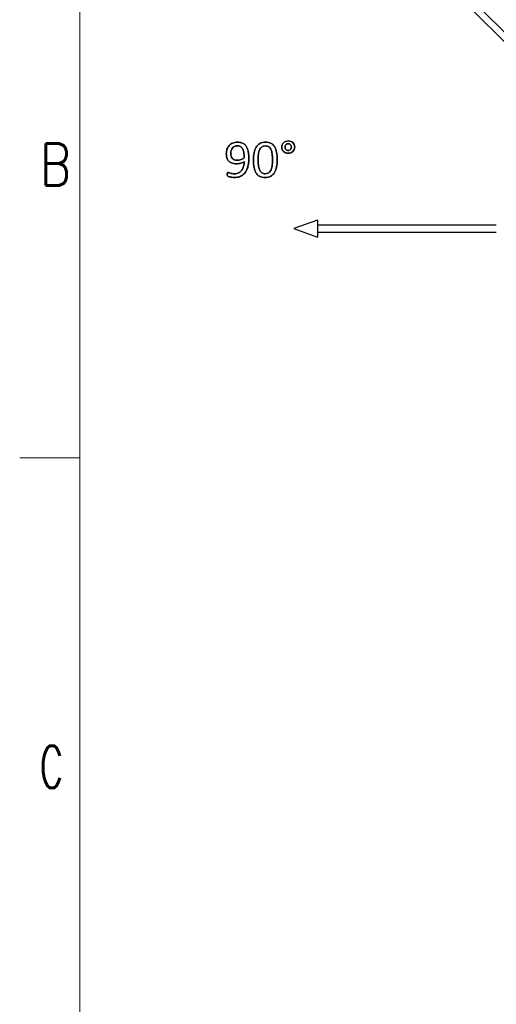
# Model space of a CAD drawing. Header units: inches. Extents: x 0 to 20790, y -12 to 14700.
# Tile 106 of 256: x 0 to 1386, y 9262 to 12123. Entities that reach past the tile are written whole.
import ezdxf

# ---------------------------------------------------------------- set-up
doc = ezdxf.new("R2010")
doc.units = ezdxf.units.IN
doc.layers.add('210', color=7, linetype='Continuous', true_color=0xffffff)
doc.layers.add('254', color=7, linetype='Continuous', true_color=0xffffff)
doc.styles.add('latin_extended', font='simplex.shx')

msp = doc.modelspace()

# ---------------------------------------------------------------- linework, layer by layer
at = {"layer": '210', "color": 7, "linetype": 'Continuous', "lineweight": 18}
for p, q in [((175, 175), (175, 14525)), ((175, 10850), (0, 10850))]:
    msp.add_line(p, q, dxfattribs=at)
at = {"layer": '254', "color": 2, "linetype": 'Continuous', "lineweight": 25}
for p, q in [((1181.523, 12286.5), (1548.153, 11919.87)), ((1562.295, 11934.012), (1195.665, 12300.642)), ((866.411, 11540.754), (797.724, 11515.754)), ((866.411, 11540.754), (866.411, 11515.754)), ((797.724, 11515.754), (866.411, 11490.754)), ((1386.405, 11525.754), (866.411, 11525.754)), ((866.411, 11515.754), (866.411, 11490.754)), ((866.411, 11505.754), (1386.405, 11505.754))]:
    msp.add_line(p, q, dxfattribs=at)
for points, knots in [([(665.782, 11706.406), (666.302, 11710.821), (666.561, 11715.177), (666.561, 11724.035), (666.331, 11728.391), (665.465, 11736.643), (664.744, 11740.48), (662.734, 11747.544), (661.426, 11750.723), (658.137, 11756.32), (656.146, 11758.715), (651.414, 11762.638), (648.645, 11764.167), (642.205, 11766.256), (638.546, 11766.793), (628.535, 11766.793), (623.515, 11765.899), (615.104, 11762.327), (611.657, 11759.897), (606.188, 11753.853), (604.213, 11750.348), (601.619, 11742.393), (601.01, 11738.201), (601.01, 11729.545), (601.501, 11725.622), (603.511, 11718.443), (605.136, 11715.322), (609.68, 11710.087), (612.724, 11708.022), (620.293, 11705.018), (624.928, 11704.242), (635.402, 11704.242), (639.758, 11704.848), (647.343, 11707.338), (650.606, 11708.743), (653.319, 11710.33), (653.203, 11705.599), (652.597, 11701.127), (650.354, 11692.613), (648.645, 11688.865), (644.144, 11682.402), (641.23, 11679.805), (637.652, 11677.901), (634.103, 11675.968), (629.833, 11675.016), (622.245, 11675.016), (619.879, 11675.189), (617.773, 11675.593), (615.667, 11675.968), (613.849, 11676.401), (610.702, 11677.316), (609.406, 11677.728), (608.396, 11678.132), (607.358, 11678.507), (606.579, 11678.709), (605.598, 11678.709), (605.252, 11678.651), (604.963, 11678.507), (604.675, 11678.391), (604.473, 11678.132), (604.299, 11677.785), (604.155, 11677.41), (604.04, 11676.92), (603.953, 11676.256), (603.896, 11675.564), (603.838, 11674.669), (603.838, 11672.217), (603.953, 11671.15), (604.184, 11670.371), (604.415, 11669.563), (604.79, 11668.928), (605.829, 11668.005), (606.636, 11667.543), (608.887, 11666.62), (610.301, 11666.187), (613.62, 11665.386), (615.494, 11665.033), (619.649, 11664.456), (621.812, 11664.312), (629.747, 11664.312), (634.796, 11665.062), (643.442, 11668.117), (647.202, 11670.197), (653.523, 11675.532), (656.117, 11678.651), (660.284, 11685.77), (661.945, 11689.586), (664.363, 11697.761), (665.263, 11701.992), (665.782, 11706.406)], [0, 0, 0, 0, 0.02876675, 0.02876675, 0.05927108, 0.05927108, 0.08977542, 0.08977542, 0.11998549, 0.11998549, 0.15019556, 0.15019556, 0.18040564, 0.18040564, 0.21094229, 0.21094229, 0.25399049, 0.25399049, 0.29689644, 0.29689644, 0.33959969, 0.33959969, 0.38221265, 0.38221265, 0.42315451, 0.42315451, 0.4637082, 0.4637082, 0.50400837, 0.50400837, 0.5444149, 0.5444149, 0.58040197, 0.58040197, 0.61663712, 0.61663712, 0.61663712, 0.65798507, 0.65798507, 0.69907184, 0.69907184, 0.74015862, 0.74015862, 0.74015862, 0.78089854, 0.78089854, 0.80209271, 0.80209271, 0.80209271, 0.81944986, 0.81944986, 0.83651625, 0.83651625, 0.83651625, 0.84414797, 0.84414797, 0.84949017, 0.84949017, 0.84949017, 0.85259037, 0.85259037, 0.85259037, 0.8574494, 0.8574494, 0.8574494, 0.86584581, 0.86584581, 0.87574928, 0.87574928, 0.87574928, 0.88268261, 0.88268261, 0.88961594, 0.88961594, 0.89654927, 0.89654927, 0.90336969, 0.90336969, 0.91019012, 0.91019012, 0.92804887, 0.92804887, 0.94587053, 0.94587053, 0.96386827, 0.96386827, 0.9819751, 0.9819751, 1, 1, 1, 1]), ([(665.782, 11706.406), (666.302, 11710.821), (666.561, 11715.177), (666.561, 11724.035), (666.331, 11728.391), (665.465, 11736.643), (664.744, 11740.48), (662.734, 11747.544), (661.426, 11750.723), (658.137, 11756.32), (656.146, 11758.715), (651.414, 11762.638), (648.645, 11764.167), (642.205, 11766.256), (638.546, 11766.793), (628.535, 11766.793), (623.515, 11765.899), (615.104, 11762.327), (611.657, 11759.897), (606.188, 11753.853), (604.213, 11750.348), (601.619, 11742.393), (601.01, 11738.201), (601.01, 11729.545), (601.501, 11725.622), (603.511, 11718.443), (605.136, 11715.322), (609.68, 11710.087), (612.724, 11708.022), (620.293, 11705.018), (624.928, 11704.242), (635.402, 11704.242), (639.758, 11704.848), (647.343, 11707.338), (650.606, 11708.743), (653.319, 11710.33)], [0, 0, 0, 0, 0.04665101, 0.04665101, 0.09611988, 0.09611988, 0.14558874, 0.14558874, 0.19458039, 0.19458039, 0.24357204, 0.24357204, 0.2925637, 0.2925637, 0.34208497, 0.34208497, 0.4118962, 0.4118962, 0.48147676, 0.48147676, 0.55072859, 0.55072859, 0.61983399, 0.61983399, 0.68622939, 0.68622939, 0.75199527, 0.75199527, 0.81735003, 0.81735003, 0.88287727, 0.88287727, 0.94123748, 0.94123748, 1, 1, 1, 1]), ([(747.147, 11694.865), (748.356, 11701.155), (748.962, 11708.137), (748.962, 11724.006), (748.385, 11731.277), (746.187, 11743.942), (744.346, 11749.251), (739.107, 11757.943), (735.661, 11761.225), (727.086, 11765.656), (721.784, 11766.793), (708.916, 11766.793), (703.376, 11765.552), (694.34, 11760.571), (690.71, 11757.07), (685.184, 11747.974), (683.18, 11742.558), (680.704, 11729.891), (680.093, 11722.91), (680.093, 11707.128), (680.641, 11699.857), (682.83, 11687.185), (684.709, 11681.854), (689.965, 11673.19), (693.394, 11669.909), (701.944, 11665.402), (707.213, 11664.312), (720.11, 11664.312), (725.65, 11665.552), (734.675, 11670.554), (738.344, 11674.035), (743.929, 11683.131), (745.932, 11688.547), (747.147, 11694.865)], [0, 0, 0, 0, 0.05430466, 0.05430466, 0.11270779, 0.11270779, 0.17136982, 0.17136982, 0.22974712, 0.22974712, 0.28781543, 0.28781543, 0.34854741, 0.34854741, 0.40974271, 0.40974271, 0.47065537, 0.47065537, 0.53130136, 0.53130136, 0.59678981, 0.59678981, 0.66204002, 0.66204002, 0.72741729, 0.72741729, 0.79296021, 0.79296021, 0.86242965, 0.86242965, 0.93137314, 0.93137314, 1, 1, 1, 1]), ([(747.144, 11694.866), (748.356, 11701.155), (748.962, 11708.137), (748.962, 11724.006), (748.385, 11731.277), (746.187, 11743.942), (744.346, 11749.251), (739.107, 11757.943), (735.661, 11761.225), (727.086, 11765.656), (721.784, 11766.793), (708.916, 11766.793), (703.376, 11765.552), (694.34, 11760.571), (690.71, 11757.07), (685.184, 11747.974), (683.18, 11742.558), (681.939, 11736.21)], [0, 0, 0, 0, 0.11538095, 0.11538095, 0.2394699, 0.2394699, 0.36410893, 0.36410893, 0.488143, 0.488143, 0.61152054, 0.61152054, 0.7405576, 0.7405576, 0.87057906, 0.87057906, 1, 1, 1, 1]), ([(798.464, 11745.878), (799.395, 11748.068), (799.885, 11750.434), (799.885, 11755.57), (799.424, 11757.936), (797.577, 11762.263), (796.279, 11764.081), (794.663, 11765.61), (793.018, 11767.11), (791.057, 11768.293), (788.806, 11769.188), (786.556, 11770.053), (784.074, 11770.486), (778.708, 11770.486), (776.198, 11770.024), (771.582, 11768.178), (769.562, 11766.908), (766.115, 11763.749), (764.773, 11761.83), (763.792, 11759.609), (762.84, 11757.358), (762.349, 11754.935), (762.349, 11749.713), (762.811, 11747.318), (764.668, 11743.024), (765.927, 11741.173), (767.571, 11739.644), (769.216, 11738.086), (771.149, 11736.903), (775.627, 11735.216), (778.073, 11734.796), (783.526, 11734.796), (786.036, 11735.258), (790.71, 11737.105), (792.73, 11738.403), (796.207, 11741.706), (797.519, 11743.654), (798.464, 11745.878)], [0, 0, 0, 0, 0.05872485, 0.05872485, 0.1201497, 0.1201497, 0.18157455, 0.18157455, 0.18157455, 0.24024027, 0.24024027, 0.24024027, 0.30435366, 0.30435366, 0.36986081, 0.36986081, 0.43536797, 0.43536797, 0.50028413, 0.50028413, 0.50028413, 0.56495556, 0.56495556, 0.63034557, 0.63034557, 0.6964808, 0.6964808, 0.6964808, 0.75671415, 0.75671415, 0.81789207, 0.81789207, 0.87842602, 0.87842602, 0.93895996, 0.93895996, 1, 1, 1, 1]), ([(763.792, 11759.609), (762.84, 11757.358), (762.349, 11754.935), (762.349, 11749.713), (762.811, 11747.318), (764.668, 11743.024), (765.927, 11741.173), (767.571, 11739.644)], [0, 0, 0, 0, 0.32962555, 0.32962555, 0.6629136, 0.6629136, 1, 1, 1, 1]), ([(788.806, 11769.188), (786.556, 11770.053), (784.074, 11770.486), (778.708, 11770.486), (776.198, 11770.024), (771.582, 11768.178), (769.562, 11766.908), (766.115, 11763.749), (764.773, 11761.83), (763.792, 11759.609)], [0, 0, 0, 0, 0.24654836, 0.24654836, 0.49845646, 0.49845646, 0.75036457, 0.75036457, 1, 1, 1, 1]), ([(789.499, 11756.522), (789.96, 11755.31), (790.191, 11754.012), (790.191, 11751.242), (789.96, 11749.972), (789.037, 11747.607), (788.402, 11746.568), (787.623, 11745.674), (786.815, 11744.779), (785.863, 11744.058), (784.767, 11743.567), (783.67, 11743.048), (782.488, 11742.788), (779.92, 11742.788), (778.679, 11743.019), (776.371, 11744), (775.39, 11744.693), (774.525, 11745.558), (773.688, 11746.424), (773.024, 11747.491), (772.091, 11749.94), (771.87, 11751.3), (771.87, 11754.127), (772.101, 11755.368), (773.024, 11757.734), (773.688, 11758.772), (775.304, 11760.503), (776.284, 11761.196), (778.477, 11762.177), (779.689, 11762.408), (782.286, 11762.408), (783.526, 11762.177), (785.777, 11761.196), (786.758, 11760.503), (787.565, 11759.638), (788.402, 11758.772), (789.037, 11757.734), (789.499, 11756.522)], [0, 0, 0, 0, 0.06514336, 0.06514336, 0.13028672, 0.13028672, 0.19543009, 0.19543009, 0.19543009, 0.25588848, 0.25588848, 0.25588848, 0.31688225, 0.31688225, 0.38513718, 0.38513718, 0.45339212, 0.45339212, 0.45339212, 0.51788016, 0.51788016, 0.58371103, 0.58371103, 0.64194602, 0.64194602, 0.70018102, 0.70018102, 0.75841602, 0.75841602, 0.81665102, 0.81665102, 0.87753306, 0.87753306, 0.9384151, 0.9384151, 0.9384151, 1, 1, 1, 1]), ([(774.525, 11745.558), (773.688, 11746.424), (773.024, 11747.491), (772.091, 11749.94), (771.87, 11751.3), (771.87, 11754.127), (772.101, 11755.368), (773.024, 11757.734), (773.688, 11758.772), (775.304, 11760.503), (776.284, 11761.196), (778.477, 11762.177), (779.689, 11762.408), (782.286, 11762.408), (783.526, 11762.177), (785.777, 11761.196), (786.758, 11760.503), (787.565, 11759.638)], [0, 0, 0, 0, 0.13295874, 0.13295874, 0.26868605, 0.26868605, 0.38875252, 0.38875252, 0.50881899, 0.50881899, 0.62888546, 0.62888546, 0.74895193, 0.74895193, 0.87447596, 0.87447596, 1, 1, 1, 1]), ([(798.471, 11745.875), (799.395, 11748.068), (799.885, 11750.434), (799.885, 11755.57), (799.424, 11757.936), (797.577, 11762.263), (796.279, 11764.081), (794.663, 11765.61)], [0, 0, 0, 0, 0.32342007, 0.32342007, 0.66171004, 0.66171004, 1, 1, 1, 1]), ([(651.778, 11737.506), (652.655, 11733.036), (653.088, 11727.497), (653.088, 11720.948), (650.462, 11719.043), (647.375, 11717.514), (640.188, 11715.215), (636.469, 11714.629), (629.227, 11714.629), (626.4, 11715.12), (624.092, 11716.043), (621.784, 11716.995), (619.908, 11718.351), (617.009, 11721.83), (615.984, 11723.977), (614.715, 11728.997), (614.398, 11731.767), (614.398, 11737.509), (614.744, 11740.134), (616.186, 11745.27), (617.312, 11747.578), (620.312, 11751.617), (622.274, 11753.233), (626.971, 11755.668), (629.833, 11756.262), (636.383, 11756.262), (639.239, 11755.627), (644.178, 11753.187), (646.25, 11751.184), (649.604, 11745.632), (650.895, 11742.009), (651.778, 11737.506)], [0, 0, 0, 0, 0.14948389, 0.14948389, 0.14948389, 0.24321413, 0.24321413, 0.33626444, 0.33626444, 0.41882035, 0.41882035, 0.41882035, 0.48103605, 0.48103605, 0.54386577, 0.54386577, 0.6066955, 0.6066955, 0.66294306, 0.66294306, 0.71919062, 0.71919062, 0.77543819, 0.77543819, 0.83223373, 0.83223373, 0.88754766, 0.88754766, 0.9436437, 0.9436437, 1, 1, 1, 1]), ([(624.092, 11716.043), (621.784, 11716.995), (619.908, 11718.351), (617.009, 11721.83), (615.984, 11723.977), (614.715, 11728.997), (614.398, 11731.767), (614.398, 11737.509), (614.744, 11740.134), (616.186, 11745.27), (617.312, 11747.578), (620.312, 11751.617), (622.274, 11753.233), (626.971, 11755.668), (629.833, 11756.262), (636.383, 11756.262), (639.239, 11755.627), (644.178, 11753.187), (646.25, 11751.184), (649.604, 11745.632), (650.895, 11742.009), (651.789, 11737.509)], [0, 0, 0, 0, 0.10705072, 0.10705072, 0.21515795, 0.21515795, 0.32326519, 0.32326519, 0.4200469, 0.4200469, 0.51682862, 0.51682862, 0.61361033, 0.61361033, 0.71133493, 0.71133493, 0.80651019, 0.80651019, 0.90303119, 0.90303119, 1, 1, 1, 1]), ([(681.939, 11736.21), (680.704, 11729.891), (680.093, 11722.91), (680.093, 11707.128), (680.641, 11699.857), (682.83, 11687.185), (684.709, 11681.854), (689.965, 11673.19), (693.394, 11669.909), (701.944, 11665.402), (707.213, 11664.312), (720.11, 11664.312), (725.65, 11665.552), (734.675, 11670.554), (738.344, 11674.035), (743.929, 11683.131), (745.932, 11688.547), (747.144, 11694.866)], [0, 0, 0, 0, 0.11456807, 0.11456807, 0.23828417, 0.23828417, 0.36155019, 0.36155019, 0.48505626, 0.48505626, 0.60887523, 0.60887523, 0.74011194, 0.74011194, 0.87035505, 0.87035505, 1, 1, 1, 1]), ([(734.868, 11728.246), (735.228, 11724.294), (735.402, 11719.851), (735.402, 11711.167), (735.286, 11707.618), (734.825, 11700.809), (734.421, 11697.635), (733.158, 11691.783), (732.343, 11689.124), (731.334, 11686.701), (730.295, 11684.306), (728.997, 11682.229), (725.866, 11678.808), (724.005, 11677.468), (719.653, 11675.611), (717.11, 11675.16), (710.56, 11675.16), (707.415, 11675.91), (702.256, 11678.891), (700.116, 11681.277), (696.781, 11687.832), (695.557, 11692.067), (694.004, 11702.479), (693.624, 11708.801), (693.624, 11721.784), (693.913, 11726.978), (695.067, 11736.611), (696.106, 11740.826), (699.226, 11747.992), (701.385, 11750.809), (706.81, 11754.906), (710.358, 11755.945), (717.167, 11755.945), (719.389, 11755.627), (721.38, 11754.993), (723.342, 11754.329), (725.102, 11753.319), (726.631, 11751.906), (728.189, 11750.492), (729.487, 11748.703), (731.72, 11744.352), (732.603, 11741.75), (733.988, 11735.691), (734.507, 11732.2), (734.868, 11728.246)], [0, 0, 0, 0, 0.08461098, 0.08461098, 0.14721332, 0.14721332, 0.20981566, 0.20981566, 0.27170676, 0.27170676, 0.27170676, 0.31910372, 0.31910372, 0.36693951, 0.36693951, 0.41531542, 0.41531542, 0.47786205, 0.47786205, 0.53958701, 0.53958701, 0.60088225, 0.60088225, 0.66179744, 0.66179744, 0.70712968, 0.70712968, 0.75243066, 0.75243066, 0.79786641, 0.79786641, 0.84330217, 0.84330217, 0.86887858, 0.86887858, 0.86887858, 0.8996503, 0.8996503, 0.8996503, 0.93345508, 0.93345508, 0.96672754, 0.96672754, 1, 1, 1, 1]), ([(731.334, 11686.701), (730.295, 11684.306), (728.997, 11682.229), (725.866, 11678.808), (724.005, 11677.468), (719.653, 11675.611), (717.11, 11675.16), (710.56, 11675.16), (707.415, 11675.91), (702.256, 11678.891), (700.116, 11681.277), (696.781, 11687.832), (695.557, 11692.067), (694.004, 11702.479), (693.624, 11708.801), (693.624, 11721.784), (693.913, 11726.978), (695.067, 11736.611), (696.106, 11740.826), (699.226, 11747.992), (701.385, 11750.809), (706.81, 11754.906), (710.358, 11755.945), (717.167, 11755.945), (719.389, 11755.627), (721.38, 11754.993)], [0, 0, 0, 0, 0.07936906, 0.07936906, 0.15947294, 0.15947294, 0.24048131, 0.24048131, 0.34521939, 0.34521939, 0.44858154, 0.44858154, 0.55122408, 0.55122408, 0.65323023, 0.65323023, 0.72914178, 0.72914178, 0.80500098, 0.80500098, 0.88108587, 0.88108587, 0.95717076, 0.95717076, 1, 1, 1, 1]), ([(726.631, 11751.906), (728.189, 11750.492), (729.487, 11748.703), (731.72, 11744.352), (732.603, 11741.75), (733.988, 11735.691), (734.507, 11732.2), (734.882, 11728.247)], [0, 0, 0, 0, 0.33686976, 0.33686976, 0.66843488, 0.66843488, 1, 1, 1, 1]), ([(767.571, 11739.644), (769.216, 11738.086), (771.149, 11736.903), (775.627, 11735.216), (778.073, 11734.796), (783.526, 11734.796), (786.036, 11735.258), (790.71, 11737.105), (792.73, 11738.403), (796.207, 11741.706), (797.519, 11743.654), (798.471, 11745.875)], [0, 0, 0, 0, 0.19844986, 0.19844986, 0.40001182, 0.40001182, 0.59945208, 0.59945208, 0.79889234, 0.79889234, 1, 1, 1, 1]), ([(784.767, 11743.567), (783.67, 11743.048), (782.488, 11742.788), (779.92, 11742.788), (778.679, 11743.019), (776.371, 11744), (775.39, 11744.693), (774.525, 11745.558)], [0, 0, 0, 0, 0.30882353, 0.30882353, 0.65441176, 0.65441176, 1, 1, 1, 1]), ([(789.499, 11756.522), (789.96, 11755.31), (790.191, 11754.012), (790.191, 11751.242), (789.96, 11749.972), (789.037, 11747.607), (788.402, 11746.568), (787.623, 11745.674)], [0, 0, 0, 0, 0.33333333, 0.33333333, 0.66666667, 0.66666667, 1, 1, 1, 1]), ([(604.184, 11670.371), (604.415, 11669.563), (604.79, 11668.928), (605.829, 11668.005), (606.636, 11667.543), (608.887, 11666.62), (610.301, 11666.187), (613.62, 11665.386), (615.494, 11665.033), (619.649, 11664.456), (621.812, 11664.312), (629.747, 11664.312), (634.796, 11665.062), (643.442, 11668.117), (647.202, 11670.197), (653.523, 11675.532), (656.117, 11678.651), (660.284, 11685.77), (661.945, 11689.586), (664.363, 11697.761), (665.263, 11701.992), (665.782, 11706.406)], [0, 0, 0, 0, 0.05580113, 0.05580113, 0.11160225, 0.11160225, 0.16740338, 0.16740338, 0.22229582, 0.22229582, 0.27718827, 0.27718827, 0.4209198, 0.4209198, 0.56435287, 0.56435287, 0.70920305, 0.70920305, 0.85493124, 0.85493124, 1, 1, 1, 1]), ([(653.088, 11720.948), (650.462, 11719.043), (647.375, 11717.514), (640.188, 11715.215), (636.469, 11714.629), (629.227, 11714.629), (626.4, 11715.12), (624.092, 11716.043)], [0, 0, 0, 0, 0.34800429, 0.34800429, 0.69348409, 0.69348409, 1, 1, 1, 1]), ([(653.319, 11710.33), (653.203, 11705.599), (652.597, 11701.127), (650.354, 11692.613), (648.645, 11688.865), (644.144, 11682.402), (641.23, 11679.805), (637.652, 11677.901)], [0, 0, 0, 0, 0.33474297, 0.33474297, 0.66737148, 0.66737148, 1, 1, 1, 1]), ([(734.882, 11728.247), (735.228, 11724.294), (735.402, 11719.851), (735.402, 11711.167), (735.286, 11707.618), (734.825, 11700.809), (734.421, 11697.635), (733.158, 11691.783), (732.343, 11689.124), (731.334, 11686.701)], [0, 0, 0, 0, 0.3114055, 0.3114055, 0.54180957, 0.54180957, 0.77221364, 0.77221364, 1, 1, 1, 1]), ([(603.953, 11676.256), (603.896, 11675.564), (603.838, 11674.669), (603.838, 11672.217), (603.953, 11671.15), (604.184, 11670.371)], [0, 0, 0, 0, 0.45882353, 0.45882353, 1, 1, 1, 1]), ([(608.396, 11678.132), (607.358, 11678.507), (606.579, 11678.709), (605.598, 11678.709), (605.252, 11678.651), (604.963, 11678.507)], [0, 0, 0, 0, 0.58823529, 0.58823529, 1, 1, 1, 1]), ([(617.773, 11675.593), (615.667, 11675.968), (613.849, 11676.401), (610.702, 11677.316), (609.406, 11677.728), (608.396, 11678.132)], [0, 0, 0, 0, 0.50422314, 0.50422314, 1, 1, 1, 1]), ([(637.652, 11677.901), (634.103, 11675.968), (629.833, 11675.016), (622.245, 11675.016), (619.879, 11675.189), (617.773, 11675.593)], [0, 0, 0, 0, 0.65779468, 0.65779468, 1, 1, 1, 1])]:
    msp.add_open_spline(points, degree=3, knots=knots, dxfattribs=at)
for points in [[(787.565, 11759.638), (788.402, 11758.772), (789.037, 11757.734), (789.499, 11756.522)], [(794.663, 11765.61), (793.018, 11767.11), (791.057, 11768.293), (788.806, 11769.188)], [(651.789, 11737.509), (652.655, 11733.036), (653.088, 11727.497), (653.088, 11720.948)], [(721.38, 11754.993), (723.342, 11754.329), (725.102, 11753.319), (726.631, 11751.906)], [(787.623, 11745.674), (786.815, 11744.779), (785.863, 11744.058), (784.767, 11743.567)], [(604.299, 11677.785), (604.155, 11677.41), (604.04, 11676.92), (603.953, 11676.256)], [(604.963, 11678.507), (604.675, 11678.391), (604.473, 11678.132), (604.299, 11677.785)]]:
    msp.add_open_spline(points, degree=3, dxfattribs=at)

# ---------------------------------------------------------------- texts
at = {"layer": '210', "color": 211, "linetype": 'Continuous', "lineweight": 18, "char_height": 122.5, "attachment_point": 7, "line_spacing_factor": 0.963855, "style": 'latin_extended'}
for s, insert in [('\\W0.8203;B', (58.721, 11640.689)), ('\\W0.6125;C', (58.721, 9890.689))]:
    msp.add_mtext(s, dxfattribs=dict(at, insert=insert))

doc.saveas('drawing.dxf')
